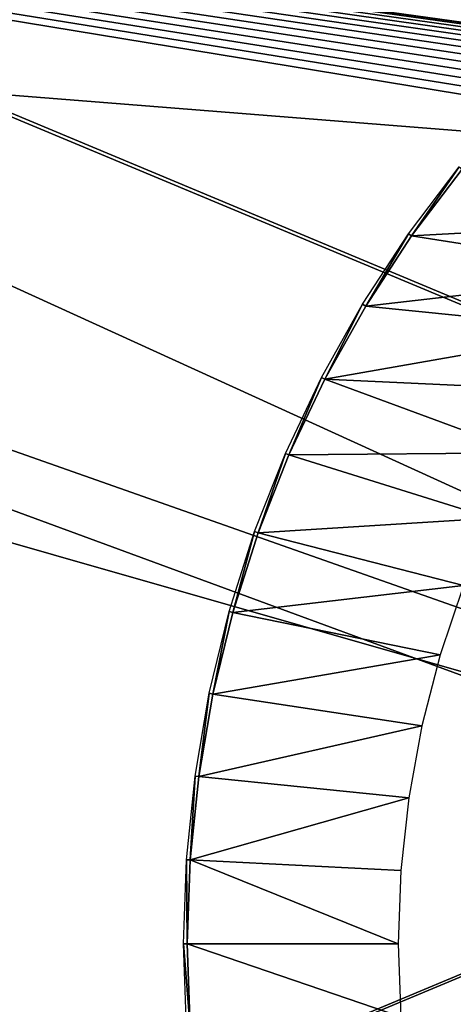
# Model space of a CAD drawing. Header units: millimetres. Extents: x -100 to 100, y -30 to 32.
# Tile 63 of 127: x -17 to -11.71, y -0.74 to 11.26. Entities that reach past the tile are written whole.
import ezdxf

# ---------------------------------------------------------------- set-up
doc = ezdxf.new("R2010")
doc.units = ezdxf.units.MM
doc.header["$LTSCALE"] = 81.481481
for name, color, linetype in [('3', 7, 'CONTINUOUS'), ('53', 7, 'CONTINUOUS'), ('6', 7, 'CONTINUOUS'), ('61', 7, 'CONTINUOUS'), ('62', 7, 'CONTINUOUS'), ('65', 7, 'CONTINUOUS'), ('75', 7, 'CONTINUOUS'), ('78', 7, 'CONTINUOUS'), ('79', 7, 'CONTINUOUS'), ('80', 7, 'CONTINUOUS'), ('81', 7, 'CONTINUOUS'), ('83', 7, 'CONTINUOUS')]:
    doc.layers.add(name, color=color, linetype=linetype)

msp = doc.modelspace()

# ---------------------------------------------------------------- linework, layer by layer
at = {"layer": '3', "color": 7, "linetype": 'Continuous'}
for points in [[(-100, 30, -2), (100, 30, -2), (-100, -30, -2), (-100, 30, -2)], [(-100, -30, -2), (100, 30, -2), (100, -30, -2), (-100, -30, -2)]]:
    msp.add_3dface(points, dxfattribs=at)
at = {"layer": '53', "color": 7, "linetype": 'Continuous'}
for points in [[(79, 27.8, 669.2), (-79, 27.8, 669.2), (79, -27.8, 669.2), (79, 27.8, 669.2)], [(79, -27.8, 669.2), (-79, 27.8, 669.2), (-79, -27.8, 669.2), (79, -27.8, 669.2)]]:
    msp.add_3dface(points, dxfattribs=at)
at = {"layer": '6', "color": 7, "linetype": 'Continuous'}
for points in [[(-98, -28), (98, -28), (-98, 28), (-98, -28)], [(-98, 28), (98, -28), (98, 28), (-98, 28)]]:
    msp.add_3dface(points, dxfattribs=at)
at = {"layer": '61', "color": 7, "linetype": 'Continuous'}
for points in [[(51, 23, 14), (51, -23, 14), (-50, -23, 14), (51, 23, 14)], [(-50, 23, 14), (51, 23, 14), (-50, -23, 14), (-50, 23, 14)]]:
    msp.add_3dface(points, dxfattribs=at)
at = {"layer": '62', "color": 7, "linetype": 'Continuous'}
for points in [[(-50, -23, 18), (51, -23, 18), (-50, 23, 18), (-50, -23, 18)], [(-50, 23, 18), (51, -23, 18), (51, 23, 18), (-50, 23, 18)]]:
    msp.add_3dface(points, dxfattribs=at)
at = {"layer": '65', "linetype": 'Continuous'}
for points in [[(38, 12, 3.1), (-46, 16, 3.1), (-5.365, 10.366, 3.1), (38, 12, 3.1)], [(-46, 16, 3.1), (-38, 12, 3.1), (-6.349, 9.488, 3.1), (-46, 16, 3.1)], [(-5.925, 10.262, 3.1), (-46, 16, 3.1), (-6.021, 10.198, 3.1), (-5.925, 10.262, 3.1)], [(-46, 16, 3.1), (-5.925, 10.262, 3.1), (-5.821, 10.313, 3.1), (-46, 16, 3.1)], [(-6.021, 10.198, 3.1), (-46, 16, 3.1), (-6.108, 10.12, 3.1), (-6.021, 10.198, 3.1)], [(-6.108, 10.12, 3.1), (-46, 16, 3.1), (-6.183, 10.032, 3.1), (-6.108, 10.12, 3.1)], [(-6.183, 10.032, 3.1), (-46, 16, 3.1), (-6.246, 9.934, 3.1), (-6.183, 10.032, 3.1)], [(-6.246, 9.934, 3.1), (-46, 16, 3.1), (-6.294, 9.829, 3.1), (-6.246, 9.934, 3.1)], [(-6.294, 9.829, 3.1), (-46, 16, 3.1), (-6.328, 9.718, 3.1), (-6.294, 9.829, 3.1)], [(-6.328, 9.718, 3.1), (-46, 16, 3.1), (-6.346, 9.604, 3.1), (-6.328, 9.718, 3.1)], [(-6.346, 9.604, 3.1), (-46, 16, 3.1), (-6.349, 9.488, 3.1), (-6.346, 9.604, 3.1)], [(-5.365, 10.366, 3.1), (-46, 16, 3.1), (-5.481, 10.376, 3.1), (-5.365, 10.366, 3.1)], [(-5.481, 10.376, 3.1), (-46, 16, 3.1), (-5.597, 10.371, 3.1), (-5.481, 10.376, 3.1)], [(-5.597, 10.371, 3.1), (-46, 16, 3.1), (-5.711, 10.35, 3.1), (-5.597, 10.371, 3.1)], [(-5.711, 10.35, 3.1), (-46, 16, 3.1), (-5.821, 10.313, 3.1), (-5.711, 10.35, 3.1)], [(-38, 12, 3.1), (-38, -12, 3.1), (-6.021, -10.198, 3.1), (-38, 12, 3.1)], [(-6.349, 9.488, 3.1), (-38, 12, 3.1), (-6.349, -9.488, 3.1), (-6.349, 9.488, 3.1)], [(-6.349, -9.488, 3.1), (-38, 12, 3.1), (-6.346, -9.604, 3.1), (-6.349, -9.488, 3.1)], [(-6.346, -9.604, 3.1), (-38, 12, 3.1), (-6.328, -9.718, 3.1), (-6.346, -9.604, 3.1)], [(-6.328, -9.718, 3.1), (-38, 12, 3.1), (-6.294, -9.829, 3.1), (-6.328, -9.718, 3.1)], [(-6.294, -9.829, 3.1), (-38, 12, 3.1), (-6.246, -9.934, 3.1), (-6.294, -9.829, 3.1)], [(-6.246, -9.934, 3.1), (-38, 12, 3.1), (-6.183, -10.032, 3.1), (-6.246, -9.934, 3.1)], [(-6.183, -10.032, 3.1), (-38, 12, 3.1), (-6.108, -10.12, 3.1), (-6.183, -10.032, 3.1)], [(-6.108, -10.12, 3.1), (-38, 12, 3.1), (-6.021, -10.198, 3.1), (-6.108, -10.12, 3.1)]]:
    msp.add_3dface(points, dxfattribs=at)
at = {"layer": '75', "linetype": 'Continuous'}
for points in [[(-79.5, -27.215, 665.5), (-79.5, 29, 665.5), (79.5, 29, 665.5), (-79.5, -27.215, 665.5)], [(79.5, -27.215, 665.5), (-79.5, -27.215, 665.5), (79.5, 29, 665.5), (79.5, -27.215, 665.5)]]:
    msp.add_3dface(points, dxfattribs=at)
at = {"layer": '78', "color": 253, "linetype": 'Continuous', "true_color": 0xaab4c3}
for points in [[(-12.255, 8.651, 13.5), (-11.637, 9.467, 13.5), (-12.218, 8.625, 12.2), (-12.255, 8.651, 13.5)], [(-12.218, 8.625, 12.2), (-11.637, 9.467, 13.5), (-11.601, 9.438, 12.2), (-12.218, 8.625, 12.2)], [(-12.817, 7.794, 13.5), (-12.255, 8.651, 13.5), (-12.778, 7.771, 12.2), (-12.817, 7.794, 13.5)], [(-12.778, 7.771, 12.2), (-12.255, 8.651, 13.5), (-12.218, 8.625, 12.2), (-12.778, 7.771, 12.2)], [(-13.319, 6.902, 13.5), (-12.817, 7.794, 13.5), (-13.279, 6.881, 12.2), (-13.319, 6.902, 13.5)], [(-13.279, 6.881, 12.2), (-12.817, 7.794, 13.5), (-12.778, 7.771, 12.2), (-13.279, 6.881, 12.2)], [(-13.759, 5.976, 13.5), (-13.319, 6.902, 13.5), (-13.718, 5.958, 12.2), (-13.759, 5.976, 13.5)], [(-13.718, 5.958, 12.2), (-13.319, 6.902, 13.5), (-13.279, 6.881, 12.2), (-13.718, 5.958, 12.2)], [(-14.135, 5.024, 13.5), (-13.759, 5.976, 13.5), (-14.092, 5.008, 12.2), (-14.135, 5.024, 13.5)], [(-14.092, 5.008, 12.2), (-13.759, 5.976, 13.5), (-13.718, 5.958, 12.2), (-14.092, 5.008, 12.2)], [(-14.445, 4.047, 13.5), (-14.135, 5.024, 13.5), (-14.401, 4.035, 12.2), (-14.445, 4.047, 13.5)], [(-14.401, 4.035, 12.2), (-14.135, 5.024, 13.5), (-14.092, 5.008, 12.2), (-14.401, 4.035, 12.2)], [(-14.687, 3.052, 13.5), (-14.445, 4.047, 13.5), (-14.643, 3.043, 12.2), (-14.687, 3.052, 13.5)], [(-14.643, 3.043, 12.2), (-14.445, 4.047, 13.5), (-14.401, 4.035, 12.2), (-14.643, 3.043, 12.2)], [(-14.861, 2.043, 13.5), (-14.687, 3.052, 13.5), (-14.816, 2.037, 12.2), (-14.861, 2.043, 13.5)], [(-14.816, 2.037, 12.2), (-14.687, 3.052, 13.5), (-14.643, 3.043, 12.2), (-14.816, 2.037, 12.2)], [(-14.966, 1.024, 13.5), (-14.861, 2.043, 13.5), (-14.921, 1.021, 12.2), (-14.966, 1.024, 13.5)], [(-14.921, 1.021, 12.2), (-14.861, 2.043, 13.5), (-14.816, 2.037, 12.2), (-14.921, 1.021, 12.2)], [(-15.001, 0, 13.5), (-14.966, 1.024, 13.5), (-14.956, 0, 12.2), (-15.001, 0, 13.5)], [(-14.956, 0, 12.2), (-14.966, 1.024, 13.5), (-14.921, 1.021, 12.2), (-14.956, 0, 12.2)]]:
    msp.add_3dface(points, dxfattribs=at)
at = {"layer": '79', "color": 253, "linetype": 'Continuous', "true_color": 0xaab4c3}
for points in [[(-12.218, 8.625, 12.2), (-11.601, 9.438, 12.2), (-8.692, 8.816, 12.2), (-12.218, 8.625, 12.2)], [(-9.304, 8.168, 12.2), (-12.218, 8.625, 12.2), (-8.692, 8.816, 12.2), (-9.304, 8.168, 12.2)], [(-12.778, 7.771, 12.2), (-12.218, 8.625, 12.2), (-9.304, 8.168, 12.2), (-12.778, 7.771, 12.2)], [(-9.868, 7.477, 12.2), (-12.778, 7.771, 12.2), (-9.304, 8.168, 12.2), (-9.868, 7.477, 12.2)], [(-13.279, 6.881, 12.2), (-12.778, 7.771, 12.2), (-9.868, 7.477, 12.2), (-13.279, 6.881, 12.2)], [(-10.38, 6.747, 12.2), (-13.279, 6.881, 12.2), (-9.868, 7.477, 12.2), (-10.38, 6.747, 12.2)], [(-13.718, 5.958, 12.2), (-13.279, 6.881, 12.2), (-10.839, 5.983, 12.2), (-13.718, 5.958, 12.2)], [(-10.839, 5.983, 12.2), (-13.279, 6.881, 12.2), (-10.38, 6.747, 12.2), (-10.839, 5.983, 12.2)], [(-14.092, 5.008, 12.2), (-13.718, 5.958, 12.2), (-11.242, 5.187, 12.2), (-14.092, 5.008, 12.2)], [(-11.242, 5.187, 12.2), (-13.718, 5.958, 12.2), (-10.839, 5.983, 12.2), (-11.242, 5.187, 12.2)], [(-11.586, 4.364, 12.2), (-14.092, 5.008, 12.2), (-11.242, 5.187, 12.2), (-11.586, 4.364, 12.2)], [(-14.401, 4.035, 12.2), (-14.092, 5.008, 12.2), (-11.586, 4.364, 12.2), (-14.401, 4.035, 12.2)], [(-11.87, 3.519, 12.2), (-14.401, 4.035, 12.2), (-11.586, 4.364, 12.2), (-11.87, 3.519, 12.2)], [(-14.643, 3.043, 12.2), (-14.401, 4.035, 12.2), (-11.87, 3.519, 12.2), (-14.643, 3.043, 12.2)], [(-12.092, 2.655, 12.2), (-14.643, 3.043, 12.2), (-11.87, 3.519, 12.2), (-12.092, 2.655, 12.2)], [(-14.816, 2.037, 12.2), (-14.643, 3.043, 12.2), (-12.092, 2.655, 12.2), (-14.816, 2.037, 12.2)], [(-12.252, 1.778, 12.2), (-14.816, 2.037, 12.2), (-12.092, 2.655, 12.2), (-12.252, 1.778, 12.2)], [(-14.921, 1.021, 12.2), (-14.816, 2.037, 12.2), (-12.252, 1.778, 12.2), (-14.921, 1.021, 12.2)], [(-12.348, 0.892, 12.2), (-14.921, 1.021, 12.2), (-12.252, 1.778, 12.2), (-12.348, 0.892, 12.2)], [(-14.956, 0, 12.2), (-14.921, 1.021, 12.2), (-12.381, 0, 12.2), (-14.956, 0, 12.2)], [(-12.381, 0, 12.2), (-14.921, 1.021, 12.2), (-12.348, 0.892, 12.2), (-12.381, 0, 12.2)], [(-14.921, -1.021, 12.2), (-14.956, 0, 12.2), (-12.348, -0.891, 12.2), (-14.921, -1.021, 12.2)], [(-12.348, -0.891, 12.2), (-14.956, 0, 12.2), (-12.381, 0, 12.2), (-12.348, -0.891, 12.2)]]:
    msp.add_3dface(points, dxfattribs=at)
at = {"layer": '80', "color": 253, "linetype": 'Continuous', "true_color": 0xaab4c3}
for points in [[(-15.001, 0, 13.5), (-14.956, 0, 12.2), (-14.921, -1.021, 12.2), (-15.001, 0, 13.5)], [(-15.001, 0, 13.5), (-14.921, -1.021, 12.2), (-14.966, -1.024, 13.5), (-15.001, 0, 13.5)]]:
    msp.add_3dface(points, dxfattribs=at)
at = {"layer": '81', "linetype": 'Continuous'}
for points in [[(-79.5, 28.215, 21.136), (-60.328, 28.102, 22.383), (79.5, -30.203, 663.728), (-79.5, 28.215, 21.136)], [(-79.5, -30.203, 663.728), (-79.5, 28.215, 21.136), (79.5, -30.203, 663.728), (-79.5, -30.203, 663.728)], [(-60.328, 28.102, 22.383), (-60.172, 28.102, 22.383), (79.5, -30.203, 663.728), (-60.328, 28.102, 22.383)], [(-60.172, 28.102, 22.383), (60.172, 28.102, 22.383), (79.5, -30.203, 663.728), (-60.172, 28.102, 22.383)]]:
    msp.add_3dface(points, dxfattribs=at)
at = {"layer": '83', "linetype": 'Continuous'}
for points in [[(79.5, 29.709, 21.272), (60.34, 29.608, 22.383), (-79.5, -28.709, 663.864), (79.5, 29.709, 21.272)], [(79.5, -28.709, 663.864), (79.5, 29.709, 21.272), (-79.5, -28.709, 663.864), (79.5, -28.709, 663.864)], [(60.182, 29.608, 22.384), (-60.182, 29.608, 22.384), (-79.5, -28.709, 663.864), (60.182, 29.608, 22.384)], [(60.34, 29.608, 22.383), (60.182, 29.608, 22.384), (-79.5, -28.709, 663.864), (60.34, 29.608, 22.383)]]:
    msp.add_3dface(points, dxfattribs=at)

doc.saveas('drawing.dxf')
